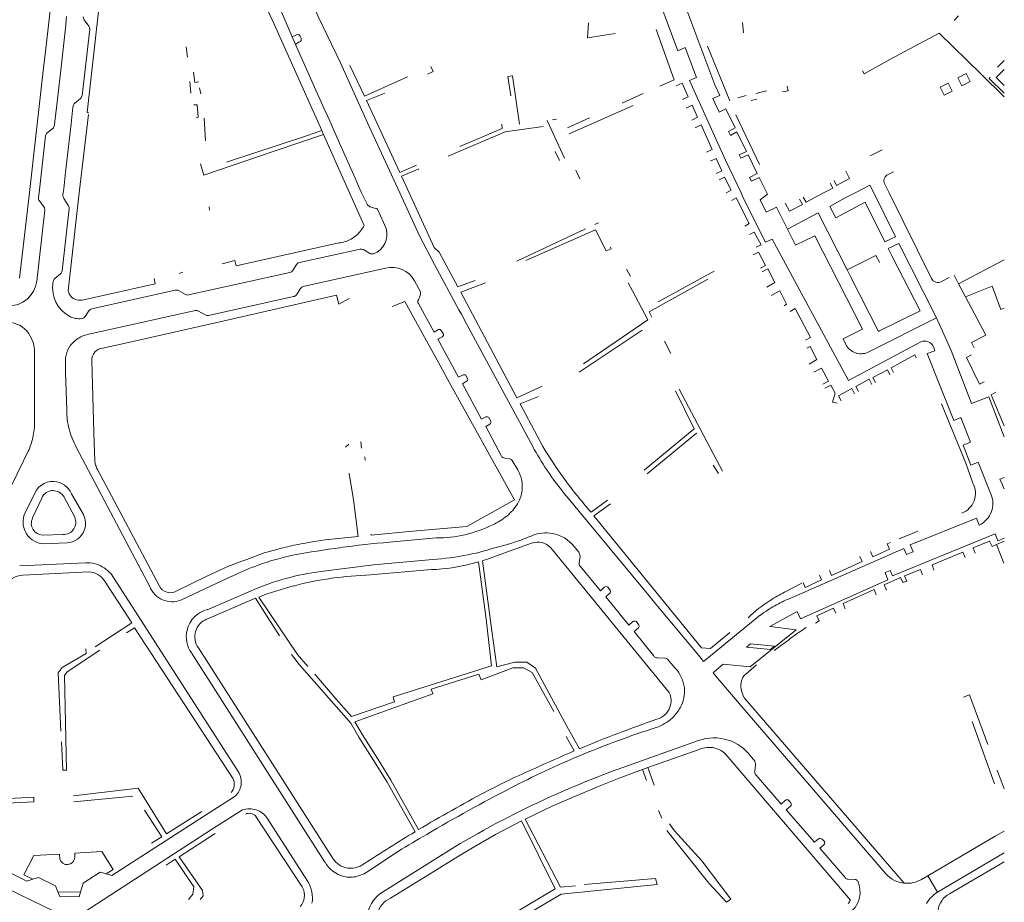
# Model space of a CAD drawing. Extents: x 145000 to 155000, y 457500 to 470000.
# Tile 187 of 256: x 154765 to 155000, y 461831 to 462041. Entities that reach past the tile are written whole.
import ezdxf

# ---------------------------------------------------------------- set-up
doc = ezdxf.new("R2010")
doc.units = 0
doc.header["$LTSCALE"] = 0.2
doc.header["$MEASUREMENT"] = 0
doc.layers.add('kant verharding', color=252, linetype='Continuous', lineweight=0)

msp = doc.modelspace()

# ---------------------------------------------------------------- linework, layer by layer
at = {"layer": 'kant verharding', "lineweight": 0}
for p, q in [((154827.33, 462043.81), (154830.19, 462037.17)), ((154776.13, 462039.21), (154776.44, 462042)), ((154780.61, 462041.24), (154781.73, 462039.73)), ((154937.85, 462038.14), (154937.6, 462040.59)), ((154988.08, 462041.04), (154989.07, 462042.15)), ((154775.01, 462029.23), (154776.13, 462039.21)), ((154780.11, 462023.2), (154781.93, 462038.97)), ((154830.19, 462037.17), (154831.09, 462037.57)), ((154831, 462035.37), (154830.19, 462037.17)), ((154831.9, 462035.93), (154831, 462035.37)), ((154832.09, 462037.33), (154832.34, 462036.83)), ((154804.9, 462034.76), (154805.22, 462032.34)), ((154831, 462035.37), (154837.83, 462020)), ((154934.54, 462021.95), (154929.21, 462034.93)), ((155000, 462031.56), (154998.39, 462029.96)), ((154774.07, 462020.97), (154775.01, 462029.23)), ((154805.8, 462026.51), (154806.08, 462023.76)), ((154808.15, 462025.04), (154808.39, 462023.54)), ((154921.77, 462025.46), (154923.18, 462026.11)), ((154923.18, 462026.11), (154924.65, 462022.88)), ((154940.73, 462023.66), (154943.28, 462024.31)), ((154778.37, 462021.37), (154779.71, 462022.48)), ((154908.85, 462021.34), (154913.87, 462023.69)), ((154924.65, 462022.88), (154923.24, 462022.23)), ((154923.52, 462022.35), (154923.36, 462022.28)), ((154936.49, 462022.6), (154938.49, 462023.15)), ((154939.64, 462021.96), (154940.97, 462022.27)), ((154773.61, 462016.98), (154774.07, 462020.97)), ((154777.49, 462016.41), (154777.95, 462020.4)), ((154777.99, 462020.66), (154777.95, 462020.4)), ((154838.74, 462018.15), (154837.83, 462020)), ((154896.27, 462014.02), (154911.53, 462020.79)), ((154924.17, 462020.19), (154925.58, 462020.84)), ((154925.58, 462020.84), (154926.86, 462018.01)), ((154781.65, 462018.66), (154779.43, 462000)), ((154809.25, 462017.78), (154809.52, 462012.42)), ((154838.74, 462018.15), (154841.8, 462011.11)), ((154891.01, 462017.22), (154895.14, 462008.27)), ((154892.31, 462017.39), (154893.2, 462017.51)), ((154895.82, 462015.47), (154901.06, 462017.83)), ((154926.86, 462018.01), (154925.47, 462017.34)), ((154935.95, 462018.6), (154941.62, 462006.71)), ((154773.12, 462015.35), (154771.81, 462014.31)), ((154773.61, 462016.98), (154773.53, 462016.11)), ((154777.49, 462016.41), (154776.19, 462004.94)), ((154837.68, 462013.87), (154837.24, 462014.85)), ((154926.3, 462015.53), (154926.58, 462015.66)), ((154934.21, 462014.6), (154935.79, 462015.45)), ((154769.85, 462000), (154771.41, 462013.58)), ((154843.91, 462000), (154837.68, 462013.87)), ((154934.71, 462013.65), (154934.21, 462014.6)), ((154842.51, 462009.51), (154841.8, 462011.11)), ((154930.35, 462010.35), (154928.98, 462009.67)), ((154968.32, 462008.96), (154970.85, 462010.21)), ((154842.51, 462009.51), (154845.22, 462003.47)), ((154892.94, 462009.82), (154893.94, 462007.7)), ((154929.3, 462009.83), (154929.15, 462009.75)), ((154929.93, 462007.58), (154930.25, 462007.72)), ((154937.17, 462008.26), (154936.77, 462009.06)), ((154967.9, 462008.78), (154968.32, 462008.96)), ((154897.8, 462005.43), (154898.8, 462003.33)), ((154775.74, 462000.95), (154776.19, 462004.94)), ((154846.05, 462001.59), (154845.22, 462003.47)), ((154932.67, 462005.24), (154931.3, 462004.56)), ((154933.25, 462003.72), (154932.04, 462003.07)), ((154934.85, 462000.64), (154933.25, 462003.72)), ((154939.73, 462002.77), (154939.28, 462003.67)), ((154963.07, 462003.37), (154962.18, 462005.18)), ((154973.55, 462004.99), (154971.96, 462004.19)), ((154775.74, 462000.95), (154775.62, 462000)), ((154846.05, 462001.59), (154846.74, 462000)), ((154934.03, 462000.16), (154934.85, 462000.64)), ((154956.9, 462000), (154959.12, 462001.11)), ((154959.12, 462001.11), (154958.46, 462002.27)), ((154971.37, 462002.34), (154972.54, 462000)), ((154765.22, 461979.67), (154767.48, 461999.36)), ((154769.73, 461998.88), (154769.85, 462000)), ((154775.62, 462000), (154775.56, 461999.4)), ((154775.74, 461998.65), (154776.88, 461996.92)), ((154779.43, 462000), (154776.78, 461976.68)), ((154847.34, 461992.22), (154843.91, 462000)), ((154846.74, 462000), (154848.08, 461997.3)), ((154933.7, 461999.98), (154934.03, 462000.16)), ((154936.07, 461998.81), (154934.92, 461998.18)), ((154968.86, 462000), (154974.07, 461989.48)), ((154972.54, 462000), (154982.63, 461979.6)), ((154771.01, 461996.66), (154769.95, 461998.07)), ((154775.35, 461981.39), (154777.04, 461996.22)), ((154810.44, 461996.62), (154810.49, 461995.87)), ((154848.74, 461996.69), (154850.18, 461996.24)), ((154850.63, 461995.95), (154852.59, 461991.53)), ((154769.29, 461978.97), (154771.22, 461995.87)), ((154955.6, 461995.23), (154948.33, 461991.33)), ((154955.6, 461995.23), (154962.55, 461981.62)), ((154883.81, 461983.71), (154900.16, 461991.39)), ((154902.36, 461992.43), (154903.21, 461992.83)), ((154948.33, 461991.33), (154950.24, 461987.54)), ((154816.83, 461982.6), (154841.34, 461988.08)), ((154846.43, 461986.57), (154831.94, 461983.36)), ((154906.11, 461987.03), (154906.25, 461986.67)), ((154974.83, 461987.92), (154983.82, 461970.22)), ((154848.72, 461985.57), (154847.2, 461986.45)), ((154830.33, 461981.48), (154831.26, 461982.89)), ((154832.86, 461977.64), (154852.46, 461982.02)), ((154970.27, 461983.41), (154970.23, 461983.5)), ((154989.08, 461978.34), (155000, 461984)), ((154773.62, 461979.56), (154774.97, 461980.68)), ((154797.28, 461979.54), (154797.55, 461978.29)), ((154803.23, 461980.78), (154804.14, 461981.1)), ((154818.1, 461978.46), (154829.66, 461981.03)), ((154910.9, 461980.03), (154909.95, 461981.8)), ((154930.84, 461981.36), (154917.44, 461974.03)), ((154962.55, 461981.62), (154963.33, 461980.08)), ((154985.02, 461978.83), (154986.88, 461979.81)), ((154988.01, 461980.4), (154989.08, 461978.34)), ((154773.17, 461978.42), (154773.24, 461978.89)), ((154805.52, 461975.66), (154818.1, 461978.46)), ((154832.18, 461977.17), (154831.2, 461975.72)), ((154859.37, 461979.02), (154860.83, 461976.39)), ((154911.35, 461976.63), (154910.35, 461978.58)), ((154915.34, 461971.63), (154929.29, 461979.41)), ((154989.08, 461978.34), (154990.71, 461975.24)), ((154782.43, 461972.38), (154802.31, 461976.81)), ((154804.74, 461975.78), (154803.08, 461976.7)), ((154805.31, 461975.63), (154805.52, 461975.66)), ((154810.28, 461970.78), (154830.52, 461975.27)), ((154814.02, 461969.53), (154840.8, 461975.59)), ((154840.8, 461975.59), (154841.35, 461973.49)), ((154860.79, 461975.74), (154860.29, 461974.53)), ((154860.79, 461975.74), (154860.84, 461976.09)), ((154860.84, 461976.09), (154860.83, 461976.39)), ((154841.35, 461973.49), (154843.77, 461974.81)), ((154857.05, 461974.08), (154854.04, 461972.91)), ((154857.05, 461974.08), (154866.05, 461957.8)), ((154780.86, 461970.52), (154781.74, 461971.9)), ((154781.7, 461966.29), (154807.12, 461971.93)), ((154807.91, 461971.81), (154809.48, 461970.9)), ((154869.98, 461972.15), (154870.55, 461971.09)), ((154870.55, 461971.09), (154871.79, 461968.8)), ((154915.34, 461971.63), (154915.99, 461970.38)), ((154967.67, 461962.09), (154983.82, 461970.22)), ((154970.26, 461967.1), (154979.74, 461971.78)), ((154812.98, 461969.29), (154814.02, 461969.53)), ((154871.79, 461968.8), (154872.36, 461967.74)), ((154865.81, 461967.11), (154866.26, 461966.32)), ((154872.36, 461967.74), (154887.55, 461939.59)), ((154913.64, 461967.29), (154898.67, 461957.23)), ((154918.99, 461964.64), (154920.5, 461961.73)), ((154961.58, 461965.24), (154962.38, 461963.54)), ((154983.42, 461962.38), (154983.17, 461963.17)), ((154768.77, 461951.89), (154768.78, 461961.95)), ((154776.2, 461960.68), (154776.16, 461957.23)), ((154782.9, 461942.9), (154782.43, 461960.05)), ((154776.45, 461948.22), (154776.16, 461957.23)), ((154866.05, 461957.8), (154867.28, 461955.58)), ((154870.99, 461956.64), (154871.29, 461956.64)), ((154871.59, 461956.54), (154872.04, 461955.69)), ((154768.77, 461945.09), (154768.77, 461951.89)), ((154921.58, 461952.79), (154926.02, 461943.74)), ((154922.45, 461953.25), (154932.78, 461933.71)), ((154998.01, 461952.47), (154996.86, 461951.87)), ((154996.86, 461951.87), (155000, 461944.49)), ((154960.12, 461949.91), (154959.02, 461950.11)), ((154877.07, 461946.46), (154877.57, 461945.57)), ((154991.95, 461940.58), (154989.66, 461946.43)), ((154782.9, 461942.9), (154783.06, 461938.23)), ((154926.02, 461943.74), (154914.12, 461933.91)), ((154914.87, 461933.06), (154926.61, 461942.76)), ((154926.61, 461942.76), (154926.65, 461942.67)), ((154842.93, 461939.36), (154843.74, 461940.12)), ((154846.72, 461939.13), (154846.57, 461940.67)), ((154766.15, 461936.13), (154767.12, 461938.1)), ((154796.47, 461905.71), (154778.73, 461939.43)), ((154783.13, 461936.22), (154783.06, 461938.23)), ((154847.63, 461936.29), (154847.54, 461937.1)), ((154880.94, 461936.77), (154882.14, 461936.59)), ((154882.39, 461936.44), (154882.14, 461936.59)), ((154882.69, 461936.19), (154882.39, 461936.44)), ((154882.69, 461936.19), (154884, 461933.99)), ((154930.57, 461935.09), (154931.82, 461933.14)), ((154996.9, 461928.02), (154993.75, 461935.83)), ((154798.52, 461906.42), (154783.79, 461934.05)), ((154843.7, 461933.12), (154843.81, 461933.14)), ((155000, 461932.2), (154998.94, 461931.78)), ((154998.94, 461931.78), (154999.54, 461930.38)), ((154766.39, 461923.48), (154768.61, 461927.89)), ((154777.58, 461928.28), (154780.44, 461923.34)), ((154999.93, 461929.58), (155000, 461929.46)), ((154768.33, 461922.53), (154770.51, 461927.24)), ((154775.74, 461927.62), (154778.35, 461922.68)), ((154895.62, 461927.68), (154914.14, 461905.38)), ((154901.47, 461923.88), (154905.37, 461926.77)), ((154775.53, 461918.57), (154770.64, 461918.45)), ((154849.07, 461918.43), (154849.05, 461918.65)), ((154974.95, 461917.54), (154979.39, 461919.41)), ((154776.53, 461916.57), (154770.8, 461916.35)), ((154864.52, 461917.76), (154853.44, 461916.76)), ((154878.03, 461913.17), (154887.27, 461916.51)), ((154972.04, 461916.32), (154972.83, 461916.65)), ((154998.14, 461916.19), (154997.08, 461915.74)), ((155000, 461916.96), (154998.14, 461916.19)), ((154998.14, 461916.19), (154999.87, 461911.78)), ((154877.35, 461915.05), (154881.24, 461916.12)), ((154891.86, 461915.38), (154920.12, 461880.9)), ((154897.44, 461915.7), (154898.54, 461914.36)), ((154780.99, 461911.84), (154765.24, 461911.12)), ((154818.23, 461912.24), (154819.39, 461912.65)), ((154873.13, 461911.65), (154874.6, 461912.04)), ((154898.9, 461913.36), (154898.6, 461911.81)), ((154898.79, 461913.76), (154898.9, 461913.36)), ((154766, 461908.92), (154781.75, 461909.69)), ((154848.91, 461908.94), (154863.4, 461910.21)), ((154785.5, 461907.51), (154791.98, 461897.51)), ((154817.33, 461862.08), (154787.74, 461908.12)), ((154809.85, 461908.66), (154802.86, 461905.24)), ((154815.86, 461908.62), (154804.16, 461903.19)), ((154947.62, 461904.83), (154951.74, 461906.99)), ((154976.74, 461907.47), (154975.84, 461907.12)), ((154809.96, 461900.67), (154820.26, 461905.11)), ((154905.46, 461906.04), (154906.01, 461905.34)), ((154914.14, 461905.38), (154914.94, 461904.41)), ((154914.94, 461904.41), (154916.63, 461902.38)), ((154809.82, 461898.42), (154819.8, 461902.71)), ((154819.8, 461902.71), (154821.48, 461903.38)), ((154827.15, 461894.44), (154821.48, 461903.38)), ((154916.63, 461902.38), (154917.4, 461901.45)), ((154907.85, 461900.2), (154908.64, 461899.22)), ((154917.4, 461901.45), (154927.14, 461889.72)), ((154950.64, 461900.2), (154944.09, 461896.7)), ((154791.98, 461897.51), (154783.22, 461891.8)), ((154908.64, 461899.22), (154910.28, 461897.21)), ((154912.27, 461897.82), (154912.57, 461897.43)), ((154912.57, 461897.43), (154912.88, 461897.02)), ((154928.64, 461888.62), (154941.84, 461899.41)), ((154955.89, 461898.04), (154954.99, 461897.49)), ((154792.64, 461896.35), (154790.69, 461895.12)), ((154792.64, 461896.35), (154816.16, 461860.4)), ((154947.79, 461892.85), (154945.14, 461890.96)), ((154838.03, 461840.54), (154806.21, 461890.35)), ((154839.67, 461841.75), (154807.85, 461891.56)), ((154917.38, 461889.19), (154919.09, 461889.15)), ((154919.09, 461889.15), (154919.39, 461889.05)), ((154919.69, 461888.9), (154919.39, 461889.05)), ((154919.69, 461888.9), (154921.44, 461886.81)), ((154932.99, 461887.67), (154930.79, 461885.83)), ((154938.39, 461885.32), (154940.93, 461887.51)), ((154835.61, 461885.27), (154840.72, 461879.37)), ((154863.31, 461881.71), (154874.72, 461885.3)), ((154976.16, 461835.5), (154938.03, 461879.58)), ((154845.15, 461873.94), (154846.99, 461870.82)), ((154992.37, 461874.04), (154997.69, 461859.15)), ((154844.2, 461873.6), (154846.13, 461870.31)), ((154775.19, 461869.22), (154775.52, 461862.47)), ((154850.27, 461863.82), (154846.13, 461870.31)), ((154851.13, 461864.33), (154846.99, 461870.82)), ((154895.53, 461870.47), (154897.47, 461867.01)), ((154907.94, 461862.68), (154927.1, 461869.48)), ((154915.01, 461863.04), (154927.26, 461867.38)), ((154933.7, 461866.06), (154963.3, 461831.49)), ((154939.58, 461865.69), (154940.33, 461864.79)), ((154775.52, 461862.47), (154776.42, 461862.45)), ((154852.87, 461859.57), (154850.27, 461863.82)), ((154853.73, 461860.07), (154851.13, 461864.33)), ((154913.71, 461862.57), (154915.01, 461863.04)), ((154913.71, 461862.57), (154914.68, 461859.93)), ((154915.01, 461863.04), (154916.55, 461858.84)), ((154940.69, 461863.59), (154940.5, 461862.3)), ((155000, 461857.97), (154998.33, 461862.46)), ((154860.36, 461848.27), (154853.73, 461860.07)), ((154859.5, 461847.76), (154852.87, 461859.57)), ((154778.18, 461854.87), (154792.21, 461856.26)), ((154816.37, 461856.07), (154809.28, 461851.56)), ((154816.37, 461856.07), (154816.68, 461856.3)), ((154948.65, 461855.18), (154949.1, 461854.63)), ((154799.1, 461846.53), (154795.02, 461852.9)), ((154811.21, 461848.45), (154818.39, 461852.99)), ((154917.55, 461852.84), (154918.36, 461850.99)), ((154787.24, 461837.37), (154809.28, 461851.56)), ((154808.64, 461852.59), (154800.25, 461847.27)), ((154821.58, 461851.42), (154832.62, 461834.67)), ((154824.28, 461850.98), (154833.91, 461835.92)), ((154929.56, 461835.53), (154919.57, 461848.05)), ((154746.61, 461846.16), (154766.96, 461835.98)), ((154799.1, 461846.53), (154796.7, 461845.01)), ((154803.25, 461841.82), (154811.88, 461847.38)), ((154956.57, 461845.96), (154957.12, 461845.41)), ((154870.29, 461844.95), (154851.73, 461833.38)), ((154774.71, 461842.41), (154774.81, 461841.31)), ((154778.4, 461841.73), (154778.35, 461842.63)), ((154800.16, 461839.82), (154802.32, 461841.22)), ((155000, 461842.74), (154984.08, 461833.34)), ((155000, 461840.56), (154986.94, 461832.94)), ((154766.96, 461835.98), (154768.38, 461836.42)), ((154785.89, 461837.76), (154787.24, 461837.37)), ((154962.78, 461836.49), (154964.46, 461836.39)), ((154980.29, 461836.41), (154981.78, 461837.27)), ((154984.08, 461833.34), (154981.78, 461837.27)), ((154933.79, 461830.96), (154929.56, 461835.53)), ((154774.36, 461833.42), (154774.8, 461832.31)), ((154774.36, 461833.42), (154779.76, 461833.38)), ((154774.8, 461832.31), (154779.44, 461832.28)), ((154779.44, 461832.28), (154779.76, 461833.38))]:
    msp.add_line(p, q, dxfattribs=at)
at = {"layer": 'kant verharding', "lineweight": 0, "flags": 128}
for points in [[(154912.39, 462059.36), (154914.03, 462055.96), (154915.91, 462050.75), (154922.17, 462033.86), (154923.92, 462034.62)], [(154829.49, 462057.49), (154836.43, 462042.03), (154841.7, 462030.95), (154848.59, 462015.82), (154855.88, 462000)], [(154932, 462019.24), (154930.49, 462022.44), (154932.14, 462023.19), (154930.98, 462025.74), (154919.75, 462055.68)], [(154837.24, 462014.85), (154825.89, 462040.16), (154822.48, 462047.63)], [(154767.48, 461999.36), (154770.93, 462029.8), (154771.42, 462033.7), (154772.65, 462044.77)], [(154781.71, 462019.09), (154781.3, 462019.14), (154784.12, 462043.92), (154784.64, 462043.91)], [(154900.86, 462040.47), (154900.62, 462036.89), (154907.23, 462037.95)], [(154917.01, 462038.9), (154921.28, 462026.94), (154917.9, 462025.37)], [(155000, 462022.84), (154994.44, 462028.34), (154984.46, 462038), (154972.68, 462031.75), (154966.62, 462028.31), (154966.17, 462029.05)], [(154923.92, 462034.62), (154926.58, 462027.49), (154924.91, 462026.79), (154933.54, 462007.74), (154937.23, 462000)], [(154843.95, 462030.35), (154847.42, 462023.01), (154857.71, 462027.63)], [(154863.25, 462030.09), (154863.85, 462028.87), (154862.5, 462028.29)], [(155000, 462025.59), (154998.08, 462027.46), (155000, 462029.41)], [(154806.72, 462028.73), (154806.98, 462026.25), (154807.99, 462026.46)], [(154882.31, 462023.09), (154881.6, 462027.68), (154882.75, 462027.84), (154884.43, 462016.39)], [(154990.89, 462028.4), (154991.84, 462026.5), (154989.86, 462025.51), (154988.91, 462027.41), (154990.89, 462028.4)], [(154996.62, 462027.52), (154996.36, 462027.22), (155000, 462023.76)], [(154948.24, 462025.43), (154948.48, 462024.32), (154947.08, 462024.02)], [(154984.71, 462025.2), (154985.67, 462023.25), (154987.6, 462024.19), (154986.64, 462026.14), (154984.71, 462025.2)], [(154852.27, 462023.77), (154847.92, 462021.97), (154855.86, 462004.84), (154859.86, 462006.55)], [(154806.74, 462020.93), (154807.59, 462020.95), (154807.83, 462017.99), (154807.3, 462017.87)], [(154932, 462019.24), (154933.63, 462020.01), (154935.79, 462015.45)], [(154814.55, 462007.33), (154833.61, 462013.6), (154837.24, 462014.85)], [(154867.4, 462008.71), (154881.03, 462014.49), (154890.07, 462015.76)], [(154870.19, 462011.02), (154880.28, 462015.29), (154880.17, 462016.34)], [(154926.58, 462015.66), (154927.7, 462016.18), (154930.35, 462010.35)], [(154808.38, 462006.89), (154809.13, 462004.2), (154826.13, 462010), (154837.68, 462013.87)], [(154934.71, 462013.65), (154936.26, 462014.5), (154938.52, 462009.86), (154936.77, 462009.06)], [(154930.25, 462007.72), (154931.33, 462008.2), (154932.67, 462005.24)], [(154937.17, 462008.26), (154938.93, 462009.02), (154941.11, 462004.56), (154939.28, 462003.67)], [(154858.07, 462000), (154856.31, 462003.99), (154860.22, 462005.65), (154860.37, 462005.64)], [(154943.34, 462000), (154941.55, 462003.68), (154939.73, 462002.77)], [(154959.43, 462002.93), (154960.02, 462001.72), (154963.07, 462003.37)], [(154964.48, 462000), (154967.97, 462001.78), (154968.86, 462000)], [(154855.88, 462000), (154860.57, 461989.72), (154864.17, 461982.92), (154869.98, 461972.15)], [(154858.07, 462000), (154864.04, 461986.94), (154865.22, 461985.87)], [(154936.07, 461998.81), (154939.2, 461992.65), (154938.16, 461992.06)], [(154937.23, 462000), (154937.85, 461998.67), (154943.05, 461988.2), (154944.64, 461988.99), (154962.82, 461955.3), (154980.07, 461964.48)], [(154943.34, 462000), (154943.52, 461999.64), (154941.8, 461998.29)], [(154941.8, 461998.29), (154943.25, 461995.39), (154945.7, 461996.54), (154948.33, 461991.33)], [(154947.79, 461997.56), (154948.75, 461995.64), (154951.85, 461997.23), (154951.16, 461998.51)], [(154952.07, 461998.99), (154952.75, 461997.78), (154956.9, 462000)], [(154958.38, 461996.75), (154962.08, 461998.77), (154964.48, 462000)], [(154958.38, 461996.75), (154959.87, 461994.04), (154966.84, 461997.75), (154971.54, 461988.33), (154974.07, 461989.48)], [(154885.91, 461983.85), (154902.55, 461991.14), (154905.05, 461986.2), (154906.25, 461986.67)], [(154939.23, 461990.04), (154940.35, 461990.65), (154941.99, 461987.6), (154940.82, 461987.03)], [(154950.24, 461987.54), (154954.84, 461989.78), (154966.18, 461967.54), (154961.58, 461965.24)], [(154973.18, 461984.97), (154972.29, 461986.72), (154974.83, 461987.92)], [(154865.22, 461985.87), (154869.71, 461977.62), (154873.86, 461979.12)], [(154941.84, 461982.01), (154943.09, 461982.65), (154941.39, 461985.85), (154940.14, 461985.2)], [(154970.23, 461983.5), (154969.4, 461985.08), (154962.55, 461981.62)], [(154979.74, 461971.78), (154979.92, 461971.87), (154973.18, 461984.97)], [(154816.83, 461982.6), (154816.5, 461983.85), (154813.53, 461983.07)], [(154943.34, 461977.53), (154945.29, 461978.6), (154943.59, 461981.85), (154942.29, 461981.16)], [(154963.33, 461980.08), (154970.02, 461966.98), (154970.26, 461967.1)], [(154780.11, 461974.45), (154786.16, 461975.74), (154797.55, 461978.29)], [(154889.79, 461953.92), (154883.79, 461951.18), (154870.41, 461976.32), (154876.31, 461978.52)], [(154990.71, 461975.24), (154997.13, 461977.76), (154999.2, 461972.2), (155000, 461972.53)], [(154911.35, 461976.63), (154915.03, 461969.77), (154899.64, 461959.21)], [(154947.48, 461973.1), (154948.08, 461973.45), (154946.44, 461976.65), (154944.39, 461975.54)], [(154990.71, 461975.24), (154995.57, 461966.11), (154992.17, 461964.32), (154992.8, 461963.05)], [(154860.3, 461973.64), (154864.07, 461966.8), (154865.06, 461967.41)], [(154952.63, 461964.85), (154953.83, 461965.5), (154950.13, 461972.4), (154948.98, 461971.75)], [(154983.82, 461970.22), (154987.3, 461962.45), (154992.21, 461949.81)], [(154784.96, 461963.01), (154789.74, 461964.03), (154812.98, 461969.29)], [(154866.01, 461965.71), (154864.97, 461965.11), (154869.9, 461956.08), (154870.99, 461956.64)], [(154953.49, 461959.19), (154955.32, 461960.25), (154953.68, 461963.35), (154952.93, 461963)], [(154979.02, 461960.68), (154978.67, 461961.38), (154973.02, 461958.29), (154973.56, 461957.15)], [(154989.66, 461946.43), (154987.96, 461945.73), (154981.62, 461961.68), (154983.42, 461962.38)], [(154992.14, 461961.38), (154991.02, 461960.77), (154994.06, 461954.37), (154995.23, 461954.98)], [(154956.72, 461954.41), (154958.07, 461955.15), (154956.42, 461958.2), (154954.56, 461957.23)], [(154972.67, 461956.64), (154972.17, 461957.79), (154968.67, 461955.99), (154969.27, 461954.83)], [(154867.28, 461955.58), (154883.19, 461926.82), (154871.89, 461920.49), (154858.98, 461919.38), (154849.07, 461918.43)], [(154871.8, 461955.09), (154870.8, 461954.48), (154875.37, 461946.06), (154876.37, 461946.61)], [(154959.02, 461950.11), (154959.67, 461952.25), (154958.67, 461954.2), (154957.24, 461953.44)], [(154968.39, 461954.36), (154967.77, 461955.59), (154964.62, 461953.85), (154965.22, 461952.65)], [(154889.98, 461939.53), (154884.54, 461949.73), (154888.94, 461951.47)], [(154964.25, 461952.13), (154963.62, 461953.4), (154960.47, 461951.6), (154961.12, 461950.45)], [(154992.21, 461949.81), (154996.31, 461951.37), (155000, 461941.84)], [(154992.5, 461930.83), (154991.2, 461934.43), (154990.85, 461935.59), (154985.01, 461949.73)], [(154877.31, 461944.91), (154876.38, 461944.31), (154880.05, 461937.38)], [(154993.75, 461935.83), (154992.05, 461935.13), (154990.2, 461939.88), (154991.95, 461940.58)], [(154720.97, 461842.5), (154745.3, 461893.55), (154766.15, 461936.13)], [(154845.93, 461918.13), (154844.85, 461926.86), (154843.81, 461933.14)], [(154906.07, 461925.87), (154902.17, 461923.03), (154915.15, 461907.03), (154927.84, 461891.57), (154929.94, 461891.42), (154934.59, 461895.2)], [(154978.24, 461914.46), (154977.54, 461916.11), (154993.34, 461922.44), (154993.99, 461920.79)], [(154997.84, 461918.74), (154973.34, 461908.72), (154972.79, 461910.02), (154971.59, 461909.52)], [(155000, 461917.68), (154998.48, 461917.09), (154997.84, 461918.74)], [(154845.93, 461918.13), (154838.05, 461917.34), (154837.06, 461917.14), (154835.03, 461916.82)], [(154968.1, 461914.5), (154968.64, 461913.27), (154972.59, 461915.07), (154972.04, 461916.32)], [(154997.08, 461915.74), (154996.44, 461916.99), (154992.59, 461915.4), (154993.06, 461914.11)], [(154826.55, 461915.04), (154825.65, 461914.74), (154823.51, 461914.18), (154819.39, 461912.65)], [(154948.68, 461903.29), (154976.04, 461915.21), (154976.69, 461913.81), (154978.24, 461914.46)], [(154990.63, 461913.12), (154990.14, 461914.35), (154982.79, 461911.36), (154983.2, 461910.11)], [(154837.04, 461909.79), (154849.6, 461911.34), (154863.69, 461912.66)], [(154874.6, 461912.04), (154876.44, 461898.41), (154877.7, 461887.28)], [(154879.02, 461887.04), (154877.8, 461895.59), (154875.57, 461912.34)], [(154958.29, 461909.98), (154958.79, 461908.78), (154966.09, 461912.12), (154965.54, 461913.33)], [(154898.87, 461911.04), (154903.72, 461905.18), (154904.61, 461906.03)], [(154971.59, 461909.52), (154972.24, 461907.82), (154951.39, 461898.45), (154950.64, 461900.2)], [(154980.51, 461909), (154979.99, 461910.26), (154976.24, 461908.72), (154976.74, 461907.47)], [(154952.05, 461907.13), (154952.49, 461905.99), (154956.44, 461907.79), (154955.95, 461908.92)], [(154975.84, 461907.12), (154975.24, 461908.37), (154971.39, 461906.57), (154971.93, 461905.34)], [(154906.01, 461904.69), (154904.97, 461903.73), (154907.85, 461900.2)], [(154969.44, 461904.21), (154968.94, 461905.47), (154961.59, 461902.13), (154962.08, 461900.86)], [(154822.23, 461903.67), (154831.51, 461889.99), (154833.98, 461887.14)], [(154959.86, 461899.85), (154959.29, 461901.04), (154955.34, 461899.19), (154955.89, 461898.04)], [(154910.28, 461897.21), (154910.48, 461896.96), (154911.43, 461897.86)], [(154912.78, 461896.32), (154911.78, 461895.47), (154916.35, 461889.74)], [(154944.09, 461896.7), (154950.39, 461895.85), (154939.39, 461887.02), (154932.99, 461887.67)], [(154781.03, 461891.38), (154781.07, 461890.26), (154775.36, 461886.89), (154774.4, 461885.63), (154775.08, 461871.69)], [(154776.42, 461862.45), (154775.96, 461885.02), (154776.55, 461885.86), (154784.38, 461890.99)], [(154938.54, 461891.71), (154944.24, 461891.21), (154945.19, 461892.01), (154939.49, 461892.56), (154938.54, 461891.71)], [(154844.2, 461873.6), (154831.93, 461887.56), (154830.03, 461890.02)], [(154898.71, 461867.53), (154895.68, 461872.94), (154888.26, 461886.74), (154886.18, 461888.19), (154883.28, 461888.16), (154879.02, 461887.04)], [(154927.14, 461889.72), (154928.3, 461888.35), (154928.64, 461888.62)], [(154854.63, 461878.73), (154854.26, 461879.91), (154877.7, 461887.28)], [(154874.72, 461885.3), (154875.23, 461883.99), (154882.79, 461886.85), (154885.39, 461886.85), (154887.45, 461885.72), (154892.56, 461876.41)], [(154930.79, 461885.83), (154930.58, 461885.65), (154931.73, 461884.28)], [(154931.73, 461884.28), (154938.68, 461876.07), (154971.81, 461837.68)], [(154845.15, 461873.94), (154863.71, 461880.61), (154863.31, 461881.71)], [(154854.63, 461878.73), (154844.34, 461875.2), (154840.72, 461879.37)], [(154996.07, 461868.53), (154991.67, 461880.36), (154990.27, 461879.86)], [(154885.76, 461850.77), (154892.37, 461853.93), (154902.97, 461858.43), (154908.19, 461860.55), (154913.71, 461862.57)], [(154940.81, 461861.23), (154946.81, 461854.32), (154947.85, 461855.27)], [(154800.25, 461847.27), (154793.52, 461858.15), (154778.07, 461856.31)], [(154755.48, 461850.17), (154758.17, 461855.45), (154768.59, 461855.97), (154768.65, 461854.88), (154758.97, 461854.44), (154753.85, 461844.21)], [(154949.05, 461853.83), (154948.01, 461852.97), (154954.78, 461845.25), (154955.67, 461846.06)], [(154885.76, 461850.77), (154894.22, 461834.56), (154897.78, 461834.84)], [(154744.85, 461842.62), (154773.7, 461828.71), (154780.65, 461828.6), (154811.21, 461848.45)], [(154853.62, 461831.96), (154864.02, 461838.26), (154868.84, 461841.28), (154873.61, 461844.15), (154878.69, 461847.12), (154884.92, 461850.36)], [(154917.2, 461835.22), (154894.38, 461832.87), (154884.04, 461826.74), (154882.93, 461828.23), (154892.95, 461834.12), (154884.92, 461850.36)], [(154920.15, 461849.61), (154921.36, 461848.01), (154927.86, 461840.81), (154934.82, 461831.69), (154933.79, 461830.96)], [(154981.78, 461837.27), (154997.85, 461846.69), (155000, 461847.9)], [(154956.97, 461844.66), (154956.03, 461843.81), (154962.05, 461836.82)], [(154768.38, 461836.42), (154766.25, 461837.48), (154768.58, 461842.09), (154774.71, 461842.41)], [(154778.35, 461842.63), (154784.83, 461843.06), (154787.54, 461838.77), (154785.89, 461837.76)], [(154802.32, 461841.22), (154806.76, 461834.65), (154806.5, 461832.89), (154805.46, 461831.61)], [(154808.3, 461831.61), (154808.95, 461832.49), (154808.86, 461833.79), (154803.25, 461841.82)], [(154847.45, 461840.17), (154846.41, 461839.56), (154845.25, 461839.16)], [(154768.38, 461836.42), (154769.74, 461836.84), (154773.79, 461834.86), (154774.36, 461833.42)], [(154779.76, 461833.38), (154780.37, 461835.49), (154784.45, 461838.11), (154785.89, 461837.76)], [(154848.76, 461838.59), (154847.36, 461837.73), (154845.81, 461837.15)], [(154899.84, 461835.21), (154916.8, 461836.61), (154917.2, 461835.22)], [(154965.04, 461835.95), (154965.37, 461835.02), (154965.57, 461834.06), (154965.62, 461833.08), (154965.5, 461832.1)]]:
    msp.add_lwpolyline(points, dxfattribs=at)
at = {"layer": 'kant verharding', "lineweight": 0}
for centre, radius, start, end in [((154781.43, 462041.86), 1.02, 177.8232, 217.3193), ((154780.87, 462039.09), 1.08, 353.5171, 36.5607), ((154831.49, 462037.03), 0.677, 72.8952, 126.7965), ((154831.46, 462037.01), 0.708, 26.7798, 70.8483), ((154831.73, 462036.57), 0.666, 285.0778, 338.4121), ((154831.54, 462036.57), 0.838, 342.9093, 17.55), ((154779.01, 462023.34), 1.11, 309.6002, 352.686), ((154779.07, 462020.54), 1.09, 129.9856, 173.384), ((154772.44, 462016.21), 1.09, 308.2946, 354.751), ((154772.5, 462013.46), 1.1, 129.0117, 173.6137), ((154972.97, 462002.85), 1.68, 126.7392, 197.6029), ((154770.83, 461998.75), 1.12, 173.1465, 217.6256), ((154776.65, 461999.27), 1.1, 173.1154, 214.5993), ((154770.14, 461996.01), 1.09, 353.0622, 36.8187), ((154776, 461996.35), 1.05, 352.8454, 32.8199), ((154849.05, 461997.72), 1.06, 203.6652, 227.7416), ((154849.18, 461997.85), 1.24, 227.1877, 249.4095), ((154850.19, 461995.77), 0.475, 52.3116, 91.1627), ((154850.18, 461995.76), 0.487, 24.1774, 51.9167), ((154850.61, 461995.95), 0.0226, 3.5155, 46.5183), ((154840.43, 461995.72), 7.75, 322.6807, 333.1539), ((154847.96, 461990.05), 4.86, 289.2353, 17.7177), ((154840.76, 461995.11), 7.06, 274.7604, 299.5757), ((154840.65, 461995.32), 7.29, 299.4767, 311.0743), ((154840.37, 461995.84), 7.87, 310.1215, 322.2228), ((154846.66, 461985.48), 1.11, 60.4651, 101.5744), ((154849.26, 461986.5), 1.08, 239.7056, 285.7587), ((154832.18, 461982.29), 1.11, 102.6915, 146.7949), ((154854.07, 461976.27), 5.97, 27.4074, 105.6421), ((154774.31, 461978.73), 1.09, 129.6051, 171.6714), ((154774.29, 461981.51), 1.07, 309.2291, 353.6295), ((154829.43, 461982.08), 1.08, 282.0865, 326.3496), ((154984.2, 461980.38), 1.75, 206.331, 297.7965), ((154762.69, 461979.69), 6.64, 266.9967, 353.7453), ((154780.75, 461977.33), 7.66, 171.7942, 240.4161), ((154833.11, 461976.55), 1.12, 102.4962, 145.8478), ((154781.89, 461978.16), 5.33, 196.0977, 207.3832), ((154779.36, 461977.04), 2.57, 211.2327, 248.6494), ((154802.56, 461975.73), 1.11, 61.4545, 102.5975), ((154805.31, 461976.83), 1.2, 241.0925, 269.9969), ((154830.29, 461976.34), 1.1, 282.2948, 326.0204), ((154779.59, 461977.26), 2.86, 246.0997, 280.6384), ((154860.86, 461974.1), 0.713, 142.5416, 176.9819), ((154861.14, 461974.17), 0.993, 181.5546, 212.0541), ((154779.47, 461974.84), 4.86, 239.068, 277.0184), ((154779.92, 461971.12), 1.11, 282.5462, 327.2045), ((154782.65, 461971.33), 1.07, 102.0588, 147.7673), ((154807.37, 461970.88), 1.08, 59.7373, 103.2721), ((154810.04, 461971.85), 1.1, 239.7806, 282.8564), ((154762.34, 461963.05), 6.1, 34.6327, 88.7728), ((154779.94, 461970.99), 0.983, 277.0206, 283.3036), ((154760.8, 461961.96), 7.98, 359.9244, 34.8251), ((154782.8, 461959.72), 6.66, 99.509, 127.0307), ((154865.27, 461966.63), 0.805, 75.9674, 104.6085), ((154865.26, 461966.83), 0.617, 27.4537, 71.3437), ((154865.78, 461966.16), 0.505, 297.0307, 343.21), ((154865.63, 461966.16), 0.647, 346.8374, 13.5458), ((154782.23, 461960.03), 6.07, 124.4834, 173.8488), ((154965.82, 461965.68), 4.05, 211.8733, 256.5235), ((154981, 461962.36), 2.31, 69.3186, 113.8255), ((154981.01, 461962.37), 2.3, 20.5197, 69.4378), ((154785.33, 461960.12), 2.9, 139.6289, 181.5064), ((154785.34, 461960.13), 2.91, 97.5474, 139.8828), ((154965.81, 461965.66), 4.02, 256.5417, 297.5874), ((154871.16, 461955.77), 0.882, 61.0295, 81.6413), ((154871.68, 461955.48), 0.408, 285.7975, 332.0254), ((154871.56, 461955.49), 0.524, 338.0311, 22.8305), ((154794.47, 461948.21), 18.02, 179.9711, 194.4232), ((154752.76, 461945.17), 16.01, 345.6111, 359.7084), ((154876.57, 461945.78), 0.854, 76.6743, 103.6137), ((154876.56, 461945.82), 0.819, 51.741, 75.2823), ((154877.08, 461945.39), 0.536, 294.9338, 335.0662), ((154876.93, 461945.36), 0.668, 342.7585, 17.5287), ((154794.53, 461948.22), 18.08, 194.411, 209.0951), ((154752.73, 461945.21), 16.05, 333.6875, 345.5048), ((154880.88, 461937.67), 0.879, 199.3313, 237.1075), ((154950.36, 461973.6), 71.43, 208.4409, 213.6908), ((154982.02, 461995.33), 107.63, 211.2288, 215.8937), ((154788.41, 461936.69), 5.3, 185.0867, 197.0868), ((154788.66, 461936.7), 5.54, 196.4112, 208.4881), ((154881.06, 461938.14), 1.38, 241.306, 265.0242), ((154877.19, 461930), 7.89, 350.1637, 30.4252), ((154952.19, 461974.71), 73.56, 213.6187, 219.7419), ((154773.16, 461926.43), 4.78, 87.4013, 162.2807), ((154773.17, 461926.43), 4.78, 22.7059, 87.4694), ((154985.03, 461997.16), 111.14, 215.7497, 221.2529), ((154988, 461928.41), 5.11, 339.7546, 28.3), ((155003.13, 461931.62), 3.8, 199.0518, 212.4588), ((154773.21, 461926.13), 2.93, 89.4618, 157.6275), ((154773.22, 461926.13), 2.92, 30.5283, 89.6024), ((154877.08, 461930.04), 8.01, 328.8205, 349.9854), ((154991.55, 461925.97), 5.73, 340.2723, 20.9084), ((154873.32, 461932.57), 12.54, 310.1361, 327.8331), ((154987.98, 461928.4), 5.12, 291.8991, 339.9276), ((154771.3, 461921.59), 5.27, 158.9757, 202.9974), ((154776.28, 461921.24), 4.66, 339.9038, 26.7474), ((154991.56, 461925.96), 5.71, 295.125, 340.3066), ((154770.8, 461921.23), 2.79, 152.1525, 212.2763), ((154775.71, 461921.48), 2.9, 327.7604, 24.4179), ((154863.3, 461951.81), 34.24, 283.6833, 295.5558), ((154872.35, 461933.87), 14.16, 293.854, 309.7632), ((154771.29, 461921.58), 5.26, 202.9903, 264.6438), ((154770.81, 461921.25), 2.8, 212.4308, 266.6495), ((154775.7, 461921.47), 2.91, 266.6369, 327.9611), ((154776.27, 461921.23), 4.66, 273.1973, 340.0654), ((154864.57, 461948.06), 30.3, 269.9123, 283.0296), ((154890.67, 461910.72), 8.25, 79.3707, 112.275), ((154890.72, 461910.39), 8.57, 38.3311, 80.1016), ((154848.2, 461833.17), 84.68, 98.9502, 101.9758), ((154873.34, 461683.06), 234.55, 94.868, 97.7837), ((154864.36, 461973.2), 59.52, 286.4837, 289.988), ((154861.32, 461982.16), 68.98, 289.8135, 292.3426), ((154888.78, 461912.74), 4.06, 75.343, 111.9051), ((154888.78, 461912.76), 4.04, 40.3369, 75.2612), ((154863.93, 461766.44), 153.23, 102.5498, 104.1161), ((154868.07, 461716.58), 200.62, 97.5873, 100.708), ((154861.36, 461968.31), 55.61, 281.1121, 286.715), ((154894.17, 461912.16), 4.89, 19.049, 26.6525), ((154781.35, 461904.54), 7.31, 60.5979, 92.7704), ((154845.36, 461837.11), 79.87, 109.8565, 116.3936), ((154841.95, 461857.03), 57.77, 101.1366, 110.1211), ((154861.28, 461958.1), 47.94, 272.5361, 284.3076), ((154860.27, 461972.08), 59.52, 273.2975, 281.4402), ((154863.26, 461952.45), 41.96, 287.0601, 290.6055), ((154899.6, 461911.74), 1, 175.8419, 199.1793), ((154781.39, 461904.76), 4.95, 60.197, 85.8089), ((154781.34, 461904.49), 7.35, 29.5641, 60.7637), ((154842.97, 461853.64), 61.31, 109.9226, 116.2407), ((154845.13, 461848.05), 62.26, 97.4656, 105.328), ((154899.85, 461911.86), 1.28, 200.6798, 219.9105), ((154766.55, 461902.63), 6.32, 95.0065, 119.7923), ((154781.39, 461904.77), 4.94, 33.7553, 60.1896), ((154845.31, 461847.9), 62.45, 105.4485, 113.6459), ((154851.13, 461827.51), 81.46, 91.56, 104.6854), ((154801.55, 461908.22), 5.67, 206.312, 252.269), ((154801.17, 461907.6), 2.9, 204.08, 252.9697), ((154801.17, 461907.61), 2.91, 252.9082, 305.4675), ((154851.14, 461827.53), 81.45, 104.7014, 110.7904), ((154905.13, 461905.23), 0.956, 94.4146, 123.0681), ((154905.03, 461905.49), 0.693, 51.6257, 87.4196), ((154905.52, 461905.01), 0.589, 358.5497, 34.4253), ((154905.52, 461905.02), 0.594, 326.3342, 357.2533), ((154963.6, 461872.74), 35.85, 116.4797, 122.8714), ((154801.55, 461908.19), 5.64, 252.1635, 297.5169), ((154964.28, 461871.58), 37.19, 122.7821, 133.0539), ((154963.82, 461868.72), 37.74, 113.6524, 119.3964), ((154811.6, 461894.23), 6.65, 104.3229, 166.3632), ((154963.13, 461869.76), 36.49, 119.2624, 125.6843), ((154811.54, 461894.22), 4.54, 112.3228, 163.5247), ((154911.84, 461897.06), 0.908, 91.2385, 117.4413), ((154911.83, 461897.22), 0.744, 53.1146, 90.0922), ((154811.6, 461894.24), 6.64, 166.4199, 215.8192), ((154811.55, 461894.21), 4.56, 163.5103, 215.6215), ((154912.25, 461896.75), 0.68, 321.1775, 353.6524), ((154912.21, 461896.74), 0.723, 354.2636, 22.4113), ((154976.08, 461858.69), 44.35, 121.7565, 126.0362), ((154976.41, 461857.96), 45.13, 125.8393, 129.3683), ((154917.36, 461890.35), 1.18, 211.0949, 244.2199), ((154917.35, 461890.52), 1.33, 247.9432, 271.466), ((154915.82, 461881.22), 7.93, 5.7941, 44.8406), ((154942.27, 461882.67), 5.07, 168.0344, 189.5421), ((154941.21, 461882.53), 4.07, 150.5588, 162.9929), ((154940.11, 461883), 2.89, 126.7151, 148.1197), ((154915.8, 461881.21), 7.95, 331.4136, 5.7991), ((154943.34, 461882.62), 6.12, 187.4234, 209.8277), ((154916, 461878.98), 4.55, 340.4218, 25.0214), ((154916, 461878.97), 4.55, 285.0558, 340.4609), ((154913.93, 461882.23), 10.08, 312.9739, 331.4594), ((155017.54, 461583.73), 307.68, 109.0372, 112.72), ((154913.76, 461882.39), 10.31, 288.3038, 313.0454), ((154987.2, 461653.83), 229.75, 107.7912, 112.655), ((154930.81, 461859.25), 10.88, 72.2147, 109.9207), ((154930.84, 461859.29), 10.83, 36.1706, 72.3039), ((155001.23, 461620.2), 267.73, 112.8026, 115.0107), ((154929.56, 461862.24), 5.63, 75.7339, 114.0942), ((154929.56, 461862.25), 5.62, 42.6591, 75.7327), ((154987.98, 461654.05), 229.86, 112.8555, 117.3632), ((154940.32, 461864.77), 0.0222, 24.3371, 59.6373), ((154939.08, 461863.69), 1.67, 21.2977, 40.9408), ((154952.56, 461712.34), 163.74, 113.2086, 117.7781), ((154986.89, 461646.38), 230.26, 110.0531, 113.9678), ((154941.63, 461862.08), 1.16, 168.8029, 191.6965), ((154939.3, 461863.84), 1.41, 349.7097, 18.6007), ((154813.19, 461859.16), 3.22, 350.8982, 22.6659), ((154813.46, 461859.59), 4.6, 351.4597, 32.7051), ((154942.04, 461862.24), 1.59, 194.4465, 219.4302), ((154813.05, 461859.18), 3.36, 321.838, 350.8176), ((154813.43, 461859.61), 4.64, 314.4669, 351.2481), ((155051.73, 461528.56), 370.61, 117.1996, 120.7303), ((155038.34, 461550.4), 347, 117.8478, 120.8585), ((154987.28, 461645.46), 231.26, 113.9625, 120.3892), ((154948.31, 461854.4), 0.983, 99.3474, 117.753), ((154948.2, 461854.75), 0.622, 42.9082, 94.0046), ((154819.98, 461847.98), 5.25, 71.7221, 107.6053), ((154819.98, 461848.01), 5.22, 34.6367, 71.6512), ((154948.49, 461854.26), 0.713, 322.3214, 357.3475), ((154948.41, 461854.24), 0.79, 359.1001, 29.31), ((154819.91, 461849.88), 2.27, 79.2779, 112.346), ((154819.91, 461849.87), 2.29, 42.912, 79.2055), ((155039.61, 461548.03), 349.68, 121.0023, 123.3367), ((154936.62, 461713.85), 152.58, 119.1276, 125.1608), ((154956.11, 461845.18), 0.984, 89.2081, 116.2014), ((154956.13, 461845.57), 0.589, 41.598, 90.8089), ((154956.5, 461845.15), 0.68, 314.5361, 352.9068), ((154956.52, 461845.15), 0.654, 352.8195, 24.1296), ((154776.58, 461841.74), 1.82, 193.4337, 274.1894), ((154776.58, 461841.74), 1.82, 274.2046, 359.6978), ((154844.23, 461844.18), 5.16, 208.1211, 254.2451), ((154844.2, 461843.96), 7.05, 209.0173, 256.3357), ((154844.14, 461843.93), 4.89, 254.4544, 283.1862), ((154844.1, 461843.49), 6.57, 256.2382, 285.1596), ((154962.58, 461837.07), 0.582, 205.1253, 246.0683), ((154962.66, 461837.38), 0.899, 249.399, 277.892), ((154964.46, 461835.91), 0.479, 52.5109, 89.5483), ((154976.83, 461842.25), 6.79, 222.3628, 264.3385), ((154976.83, 461842.26), 6.79, 264.3417, 300.6719), ((154828.99, 461832.66), 4.15, 350.4075, 28.9439), ((154827.62, 461831.99), 7.42, 350.1816, 32.0095), ((154964.42, 461835.72), 0.651, 20.1296, 60.0099), ((154828.96, 461832.68), 4.18, 319.579, 350.2558), ((154855.82, 461826.8), 7.75, 121.888, 211.046), ((154856.29, 461826.55), 6.03, 116.2114, 163.6514), ((154959.67, 461833.35), 5.97, 297.014, 347.8911), ((154987.22, 461827.6), 6.5, 135.2231, 152.2852), ((154987.57, 461827.41), 6.88, 120.4449, 136.1907), ((154989.14, 461828.5), 4.96, 116.4248, 173.855), ((154958.72, 461833.8), 5.13, 322.0212, 333.2292)]:
    msp.add_arc(centre, radius, start, end, dxfattribs=at)

doc.saveas('drawing.dxf')
